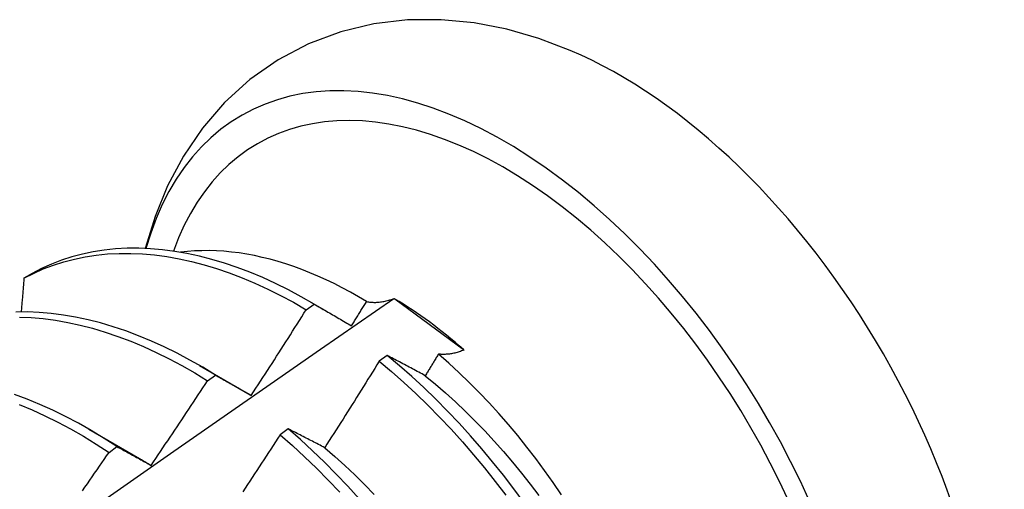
# Model space of a CAD drawing. Header units: inches. Extents: x 17 to 428, y 46 to 203.
# Tile 93 of 114: x 387.547 to 387.857, y 169.465 to 169.613. Entities that reach past the tile are written whole.
import ezdxf

# ---------------------------------------------------------------- set-up
doc = ezdxf.new("R2010")
doc.units = ezdxf.units.IN
doc.header["$MEASUREMENT"] = 0
doc.layers.add('Visible Edges(ANSI)', color=7, linetype='Continuous', lineweight=25)

msp = doc.modelspace()

# ---------------------------------------------------------------- linework, layer by layer
at = {"layer": 'Visible Edges(ANSI)'}
for p, q in [((387.55112, 169.533), (387.54855, 169.53152)), ((387.66489, 169.52514), (387.66516, 169.52505)), ((387.66516, 169.52505), (387.68683, 169.50914)), ((387.63733, 169.52165), (387.63981, 169.52343)), ((387.63855, 169.52417), (387.64316, 169.5215)), ((387.66278, 169.50729), (387.66029, 169.50545)), ((387.68683, 169.50914), (387.68695, 169.50894)), ((387.60375, 169.50413), (387.61972, 169.49489)), ((387.60632, 169.49929), (387.6088, 169.50108)), ((387.61972, 169.49489), (387.62005, 169.4947)), ((387.56896, 169.48409), (387.58492, 169.47485)), ((387.63164, 169.48419), (387.62915, 169.48234)), ((387.5753, 169.4768), (387.57778, 169.47861))]:
    msp.add_line(p, q, dxfattribs=at)
at = {"layer": 'Visible Edges(ANSI)', "flags": 128}
for points in [[(387.72038, 169.60317), (387.71054, 169.60689), (387.70047, 169.6098), (387.6902, 169.6118), (387.67975, 169.61283), (387.66918, 169.61277), (387.65861, 169.61154), (387.64819, 169.60906), (387.63807, 169.60527), (387.62849, 169.60023), (387.61962, 169.59403), (387.61165, 169.58679), (387.60467, 169.57869), (387.59869, 169.56991), (387.59374, 169.56061), (387.58977, 169.55092), (387.58671, 169.54091)], [(387.63981, 169.52343), (387.63577, 169.52574), (387.63173, 169.52789), (387.62769, 169.52989), (387.62365, 169.53173), (387.61963, 169.53341), (387.61562, 169.53493), (387.61163, 169.53628), (387.60766, 169.53746), (387.60373, 169.53847), (387.59982, 169.53932), (387.59596, 169.53999), (387.59213, 169.54049), (387.58836, 169.54082), (387.58463, 169.54097), (387.58096, 169.54095), (387.57735, 169.54076), (387.57381, 169.54039), (387.57033, 169.53985), (387.56692, 169.53914), (387.5636, 169.53825), (387.56035, 169.53719), (387.55718, 169.53596), (387.5541, 169.53457), (387.55112, 169.533)], [(387.54855, 169.53152), (387.55155, 169.53308), (387.55463, 169.53446), (387.5578, 169.53567), (387.56106, 169.53672), (387.56439, 169.53759), (387.5678, 169.53829), (387.57129, 169.53882), (387.57484, 169.53918), (387.57845, 169.53936), (387.58213, 169.53936), (387.58585, 169.5392), (387.58963, 169.53886), (387.59346, 169.53834), (387.59733, 169.53766), (387.60124, 169.5368), (387.60518, 169.53577), (387.60914, 169.53458), (387.61314, 169.53321), (387.61715, 169.53169), (387.62117, 169.53), (387.62521, 169.52814), (387.62925, 169.52613), (387.63329, 169.52397), (387.63733, 169.52165)], [(387.65635, 169.52424), (387.6538, 169.52574), (387.65124, 169.52718), (387.64869, 169.52855), (387.64613, 169.52984), (387.64358, 169.53106), (387.64104, 169.53221), (387.6385, 169.53328), (387.63597, 169.53427), (387.63346, 169.53519), (387.63095, 169.53604), (387.62846, 169.5368), (387.62598, 169.53749), (387.62352, 169.53811), (387.62107, 169.53864), (387.61863, 169.5391), (387.61622, 169.53948), (387.61383, 169.53979), (387.61145, 169.54001), (387.6091, 169.54016), (387.60677, 169.54022), (387.60447, 169.54021), (387.6022, 169.54012), (387.59996, 169.53995), (387.59775, 169.5397)], [(387.54855, 169.53152), (387.54852, 169.53108), (387.54848, 169.53064), (387.54844, 169.5302), (387.54841, 169.52976), (387.54837, 169.52932), (387.54833, 169.52888), (387.54829, 169.52844), (387.54826, 169.528), (387.54822, 169.52756), (387.54818, 169.52712), (387.54814, 169.52668), (387.54811, 169.52624), (387.54807, 169.5258), (387.54803, 169.52536), (387.54799, 169.52492), (387.54796, 169.52447), (387.54792, 169.52403), (387.54788, 169.52359), (387.54784, 169.52315), (387.5478, 169.52271), (387.54777, 169.52227), (387.54773, 169.52183), (387.54769, 169.52138), (387.54765, 169.52094)], [(387.52652, 169.42865), (387.5496, 169.44488), (387.57266, 169.46105), (387.59572, 169.47717), (387.61878, 169.49322), (387.64183, 169.50921), (387.66489, 169.52514)], [(387.65635, 169.52424), (387.65665, 169.52417), (387.65696, 169.52411), (387.65727, 169.52406), (387.65759, 169.52402), (387.65792, 169.52399), (387.65824, 169.52397), (387.65858, 169.52396), (387.65892, 169.52396), (387.65926, 169.52396), (387.6596, 169.52398), (387.65996, 169.524), (387.66031, 169.52403), (387.66067, 169.52408), (387.66103, 169.52413), (387.6614, 169.52419), (387.66177, 169.52426), (387.66215, 169.52434), (387.66253, 169.52442), (387.66291, 169.52452), (387.6633, 169.52463), (387.66369, 169.52474), (387.66409, 169.52487), (387.66448, 169.525), (387.66489, 169.52514)], [(387.63981, 169.52343), (387.64029, 169.52316), (387.64077, 169.52288), (387.64126, 169.5226), (387.64174, 169.52232), (387.64222, 169.52204), (387.64271, 169.52176), (387.64319, 169.52148), (387.64368, 169.5212), (387.64417, 169.52092), (387.64466, 169.52063), (387.64515, 169.52035), (387.64564, 169.52006), (387.64613, 169.51978), (387.64662, 169.51949), (387.64711, 169.5192), (387.6476, 169.51892), (387.6481, 169.51863), (387.64859, 169.51834), (387.64909, 169.51805), (387.64958, 169.51776), (387.65008, 169.51746), (387.65058, 169.51717), (387.65108, 169.51688), (387.65158, 169.51658)], [(387.65158, 169.51658), (387.65177, 169.5169), (387.65197, 169.51722), (387.65217, 169.51754), (387.65237, 169.51786), (387.65257, 169.51818), (387.65277, 169.5185), (387.65297, 169.51881), (387.65317, 169.51913), (387.65337, 169.51945), (387.65357, 169.51977), (387.65377, 169.52009), (387.65396, 169.52041), (387.65416, 169.52073), (387.65436, 169.52105), (387.65456, 169.52137), (387.65476, 169.52168), (387.65496, 169.522), (387.65516, 169.52232), (387.65535, 169.52264), (387.65555, 169.52296), (387.65575, 169.52328), (387.65595, 169.5236), (387.65615, 169.52392), (387.65635, 169.52424)], [(387.6088, 169.50108), (387.60477, 169.50353), (387.60073, 169.50583), (387.59669, 169.50798), (387.59265, 169.50997), (387.58862, 169.5118), (387.58459, 169.51347), (387.58058, 169.51497), (387.57659, 169.51631), (387.57263, 169.51748), (387.56869, 169.51849), (387.56479, 169.51932), (387.56093, 169.51998), (387.55711, 169.52048), (387.55333, 169.52079), (387.54961, 169.52094), (387.54595, 169.52091)], [(387.54711, 169.51933), (387.55083, 169.51917), (387.55461, 169.51884), (387.55843, 169.51834), (387.5623, 169.51766), (387.56621, 169.51682), (387.57014, 169.5158), (387.57411, 169.51461), (387.5781, 169.51326), (387.58211, 169.51174), (387.58614, 169.51006), (387.59017, 169.50822), (387.59421, 169.50622), (387.59825, 169.50406), (387.60229, 169.50175), (387.60632, 169.49929)], [(387.62005, 169.4947), (387.62078, 169.49582), (387.62151, 169.49693), (387.62224, 169.49805), (387.62296, 169.49917), (387.62369, 169.50029), (387.62442, 169.50141), (387.62514, 169.50253), (387.62586, 169.50365), (387.62659, 169.50477), (387.62731, 169.50589), (387.62803, 169.50701), (387.62875, 169.50813), (387.62947, 169.50926), (387.63019, 169.51038), (387.63091, 169.5115), (387.63162, 169.51263), (387.63234, 169.51375), (387.63306, 169.51488), (387.63377, 169.51601), (387.63448, 169.51713), (387.6352, 169.51826), (387.63591, 169.51939), (387.63662, 169.52052), (387.63733, 169.52165)], [(387.67479, 169.5009), (387.67428, 169.50118), (387.67377, 169.50145), (387.67326, 169.50172), (387.67276, 169.502), (387.67225, 169.50227), (387.67174, 169.50254), (387.67124, 169.50281), (387.67073, 169.50308), (387.67023, 169.50335), (387.66973, 169.50361), (387.66923, 169.50388), (387.66873, 169.50415), (387.66823, 169.50441), (387.66773, 169.50468), (387.66723, 169.50494), (387.66673, 169.50521), (387.66623, 169.50547), (387.66574, 169.50573), (387.66524, 169.50599), (387.66475, 169.50625), (387.66426, 169.50651), (387.66376, 169.50677), (387.66327, 169.50703), (387.66278, 169.50729)], [(387.70586, 169.46089), (387.70265, 169.46528), (387.69935, 169.46958), (387.69598, 169.47381), (387.69253, 169.47795), (387.68901, 169.48199), (387.68543, 169.48594), (387.68178, 169.48978), (387.67808, 169.49352), (387.67432, 169.49714), (387.67052, 169.50065), (387.66667, 169.50403), (387.66278, 169.50729)], [(387.67895, 169.5077), (387.67878, 169.50742), (387.67861, 169.50714), (387.67844, 169.50685), (387.67826, 169.50657), (387.67809, 169.50629), (387.67792, 169.506), (387.67774, 169.50572), (387.67757, 169.50544), (387.6774, 169.50515), (387.67722, 169.50487), (387.67705, 169.50459), (387.67688, 169.5043), (387.6767, 169.50402), (387.67653, 169.50374), (387.67636, 169.50345), (387.67618, 169.50317), (387.67601, 169.50289), (387.67584, 169.5026), (387.67566, 169.50232), (387.67549, 169.50204), (387.67531, 169.50175), (387.67514, 169.50147), (387.67497, 169.50119), (387.67479, 169.5009)], [(387.68695, 169.50894), (387.68658, 169.5088), (387.68621, 169.50867), (387.68585, 169.50854), (387.68549, 169.50842), (387.68513, 169.50831), (387.68477, 169.50821), (387.68442, 169.50812), (387.68407, 169.50803), (387.68372, 169.50795), (387.68338, 169.50788), (387.68304, 169.50782), (387.6827, 169.50776), (387.68237, 169.50771), (387.68204, 169.50767), (387.68171, 169.50764), (387.68139, 169.50762), (387.68107, 169.5076), (387.68076, 169.50759), (387.68045, 169.50759), (387.68014, 169.5076), (387.67984, 169.50761), (387.67954, 169.50763), (387.67924, 169.50767), (387.67895, 169.5077)], [(387.71765, 169.46347), (387.71503, 169.46732), (387.71233, 169.4711), (387.70957, 169.47482), (387.70675, 169.47847), (387.70387, 169.48205), (387.70093, 169.48556), (387.69793, 169.48898), (387.69488, 169.49233), (387.69178, 169.49559), (387.68863, 169.49876), (387.68544, 169.50185), (387.68221, 169.50483), (387.67895, 169.5077)], [(387.66029, 169.50545), (387.65959, 169.50431), (387.65888, 169.50317), (387.65817, 169.50203), (387.65747, 169.50089), (387.65676, 169.49976), (387.65605, 169.49862), (387.65534, 169.49748), (387.65463, 169.49635), (387.65392, 169.49521), (387.6532, 169.49408), (387.65249, 169.49294), (387.65178, 169.49181), (387.65106, 169.49068), (387.65035, 169.48955), (387.64963, 169.48842), (387.64891, 169.48728), (387.64819, 169.48615), (387.64748, 169.48502), (387.64676, 169.4839), (387.64603, 169.48277), (387.64531, 169.48164), (387.64459, 169.48051), (387.64387, 169.47938), (387.64314, 169.47826)], [(387.66029, 169.50545), (387.66418, 169.50218), (387.66802, 169.49878), (387.67182, 169.49527), (387.67558, 169.49164), (387.67927, 169.48789), (387.68292, 169.48404), (387.68649, 169.48009), (387.69001, 169.47604), (387.69345, 169.47189), (387.69682, 169.46766), (387.70011, 169.46335)], [(387.6088, 169.50108), (387.60926, 169.50083), (387.60972, 169.50057), (387.61018, 169.50031), (387.61064, 169.50005), (387.61111, 169.49979), (387.61157, 169.49953), (387.61204, 169.49927), (387.6125, 169.49901), (387.61297, 169.49874), (387.61343, 169.49848), (387.6139, 169.49821), (387.61437, 169.49795), (387.61484, 169.49768), (387.61531, 169.49742), (387.61578, 169.49715), (387.61625, 169.49688), (387.61672, 169.49661), (387.61719, 169.49634), (387.61767, 169.49607), (387.61814, 169.4958), (387.61862, 169.49552), (387.61909, 169.49525), (387.61957, 169.49497), (387.62005, 169.4947)], [(387.67479, 169.5009), (387.678, 169.49825), (387.68118, 169.49549), (387.68432, 169.49263), (387.68742, 169.48968), (387.69049, 169.48664), (387.6935, 169.48352), (387.69648, 169.48031), (387.6994, 169.47703), (387.70227, 169.47368), (387.70508, 169.47025), (387.70783, 169.46676), (387.71053, 169.46321)], [(387.58851, 169.4727), (387.58927, 169.4738), (387.59002, 169.4749), (387.59077, 169.47601), (387.59152, 169.47711), (387.59227, 169.47821), (387.59301, 169.47932), (387.59376, 169.48042), (387.5945, 169.48153), (387.59525, 169.48263), (387.59599, 169.48374), (387.59674, 169.48484), (387.59748, 169.48595), (387.59822, 169.48706), (387.59896, 169.48817), (387.5997, 169.48928), (387.60044, 169.49039), (387.60118, 169.4915), (387.60192, 169.49261), (387.60265, 169.49372), (387.60339, 169.49484), (387.60412, 169.49595), (387.60486, 169.49706), (387.60559, 169.49818), (387.60632, 169.49929)], [(387.57778, 169.47861), (387.57376, 169.48119), (387.56973, 169.48364), (387.5657, 169.48593), (387.56165, 169.48806), (387.55761, 169.49004), (387.55358, 169.49186), (387.54956, 169.49352), (387.54555, 169.49502)], [(387.54707, 169.4918), (387.5511, 169.49013), (387.55513, 169.48829), (387.55917, 169.4863), (387.56322, 169.48416), (387.56725, 169.48185), (387.57128, 169.4794), (387.5753, 169.4768)], [(387.62915, 169.48234), (387.62842, 169.48121), (387.62769, 169.48009), (387.62697, 169.47896), (387.62624, 169.47784), (387.62551, 169.47672), (387.62477, 169.4756), (387.62404, 169.47448), (387.62331, 169.47336), (387.62257, 169.47224), (387.62184, 169.47112), (387.6211, 169.47), (387.62037, 169.46888), (387.61963, 169.46777), (387.61889, 169.46665), (387.61815, 169.46553), (387.61741, 169.46442)], [(387.62915, 169.48234), (387.633, 169.47895), (387.6368, 169.47544), (387.64056, 169.47182), (387.64426, 169.46808), (387.6479, 169.46423)], [(387.64314, 169.47826), (387.64266, 169.47851), (387.64217, 169.47877), (387.64168, 169.47902), (387.64119, 169.47927), (387.64071, 169.47953), (387.64022, 169.47978), (387.63974, 169.48003), (387.63926, 169.48028), (387.63877, 169.48053), (387.63829, 169.48078), (387.63781, 169.48103), (387.63733, 169.48127), (387.63685, 169.48152), (387.63638, 169.48177), (387.6359, 169.48201), (387.63542, 169.48226), (387.63495, 169.4825), (387.63447, 169.48274), (387.634, 169.48299), (387.63353, 169.48323), (387.63305, 169.48347), (387.63258, 169.48371), (387.63211, 169.48395), (387.63164, 169.48419)], [(387.654, 169.46219), (387.65041, 169.46613), (387.64677, 169.46997), (387.64306, 169.4737), (387.6393, 169.47731), (387.63549, 169.48081), (387.63164, 169.48419)], [(387.57778, 169.47861), (387.57822, 169.47837), (387.57866, 169.47813), (387.5791, 169.47789), (387.57954, 169.47765), (387.57998, 169.47742), (387.58042, 169.47717), (387.58087, 169.47693), (387.58131, 169.47669), (387.58175, 169.47645), (387.5822, 169.4762), (387.58265, 169.47596), (387.58309, 169.47571), (387.58354, 169.47547), (387.58399, 169.47522), (387.58444, 169.47497), (387.58489, 169.47472), (387.58534, 169.47447), (387.58579, 169.47422), (387.58624, 169.47397), (387.5867, 169.47372), (387.58715, 169.47347), (387.5876, 169.47321), (387.58806, 169.47296), (387.58851, 169.4727)], [(387.56696, 169.46474), (387.56772, 169.46584), (387.56848, 169.46693), (387.56924, 169.46802), (387.57, 169.46912), (387.57076, 169.47022), (387.57152, 169.47131), (387.57228, 169.47241), (387.57304, 169.47351), (387.57379, 169.4746), (387.57455, 169.4757), (387.5753, 169.4768)], [(387.64314, 169.47826), (387.64633, 169.4755), (387.64947, 169.47265), (387.65258, 169.46971), (387.65565, 169.46668), (387.65868, 169.46356)], [(387.58492, 169.47485), (387.58507, 169.47477), (387.58522, 169.47468), (387.58537, 169.47459), (387.58552, 169.4745), (387.58567, 169.47442), (387.58582, 169.47433), (387.58597, 169.47424), (387.58612, 169.47415), (387.58627, 169.47406), (387.58642, 169.47397), (387.58657, 169.47388), (387.58672, 169.47379), (387.58687, 169.4737), (387.58702, 169.47361), (387.58717, 169.47352), (387.58732, 169.47343), (387.58747, 169.47334), (387.58762, 169.47325), (387.58777, 169.47316), (387.58792, 169.47307), (387.58807, 169.47298), (387.58822, 169.47289), (387.58836, 169.47279), (387.58851, 169.4727)]]:
    msp.add_lwpolyline(points, dxfattribs=at)
at = {"layer": 'Visible Edges(ANSI)'}
for centre, major_axis, start_param, end_param in [((387.69967, 169.4391), (0.08271, -0.14363), 5.844764, 9.936668), ((387.73586, 169.45994), (-0.08271, 0.14363), 3.792594, 5.632184), ((387.69967, 169.4391), (0.07761, -0.13476), 5.914128, 9.883691), ((387.66342, 169.41823), (0.06583, -0.11431), 2.104473, 2.339513)]:
    msp.add_ellipse(centre, major_axis=major_axis, ratio=0.578093, start_param=start_param, end_param=end_param, dxfattribs=at)

doc.saveas('drawing.dxf')
